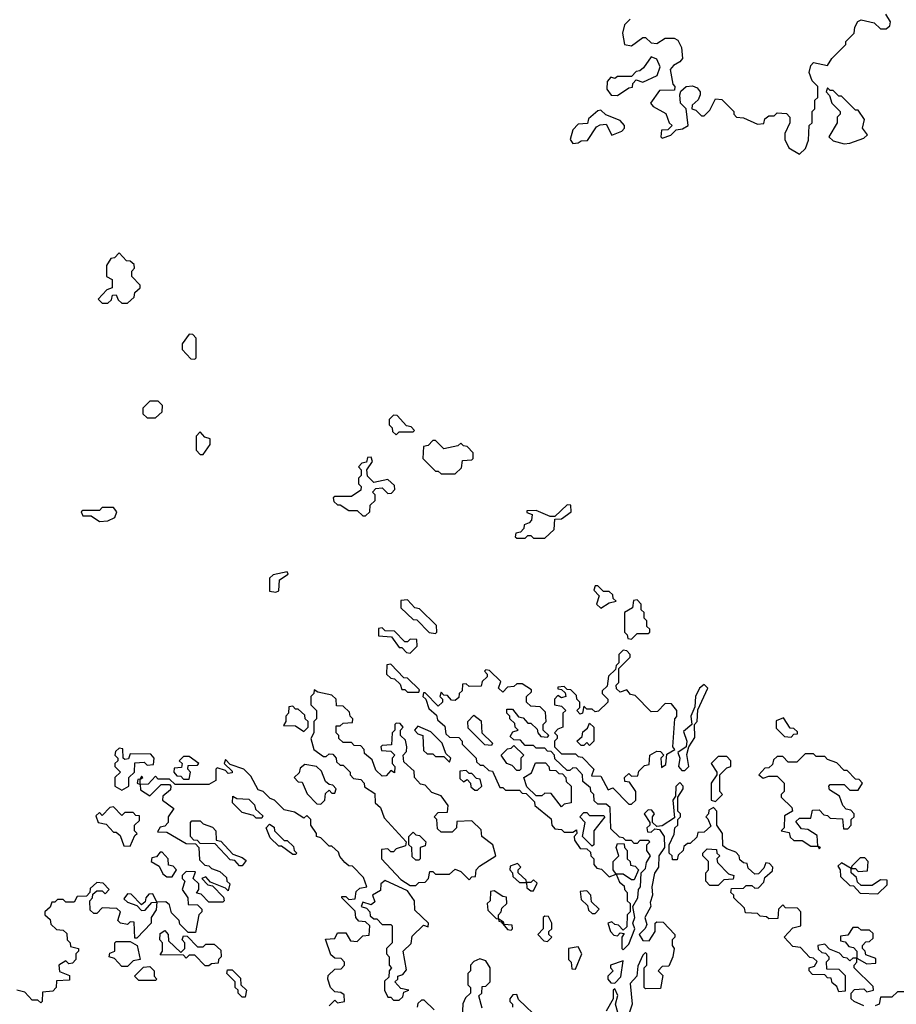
# Model space of a CAD drawing. Extents: x 2386423 to 2568864, y 578392 to 761999.
# Tile 113 of 256: x 2537610 to 2540741, y 631515 to 635033. Entities that reach past the tile are written whole.
import ezdxf

# ---------------------------------------------------------------- set-up
doc = ezdxf.new("R2010")
doc.units = 0

msp = doc.modelspace()

# ---------------------------------------------------------------- linework, layer by layer
at = {"layer": '0CON05XD'}
for points in [[(2539790, 635035), (2539770, 635015), (2539762.5, 634985), (2539770, 634945), (2539795, 634940), (2539835, 634970), (2539845, 634970), (2539865, 634950), (2539885, 634947.5), (2539915, 634967.5), (2539947, 634967), (2539960, 634960), (2539974.1, 634934.1), (2539976.7, 634895), (2539967.7, 634882.3), (2539945, 634870), (2539933.3, 634855), (2539942.5, 634802.5), (2539950, 634795), (2539948.3, 634781.7), (2539895, 634780), (2539862.5, 634735), (2539873, 634723), (2539918.3, 634698.3), (2539930, 634665), (2539940, 634655), (2539925, 634640), (2539901.7, 634638.3), (2539900, 634615), (2539905, 634610), (2539935, 634620), (2539955, 634640), (2539977, 634643), (2539997.5, 634655), (2539990, 634715), (2539970, 634735), (2539967.5, 634765), (2539971.7, 634778.3), (2539990, 634795), (2540013, 634797), (2540029.3, 634789.3), (2540040, 634775), (2540040, 634765), (2540033, 634747), (2540011.7, 634728.3), (2540010, 634715), (2540025, 634710), (2540045, 634690), (2540055, 634690), (2540075, 634710), (2540095, 634750), (2540118.3, 634748.3), (2540160, 634705), (2540160, 634695), (2540170, 634685), (2540195, 634682.5), (2540245, 634660), (2540268.3, 634661.7), (2540271.7, 634678.3), (2540285, 634690), (2540305, 634690), (2540315, 634700), (2540348.3, 634698.3), (2540360, 634685), (2540360, 634665), (2540343, 634627), (2540343.3, 634605), (2540357.5, 634575), (2540395, 634552.5)], [(2540395, 634552.5), (2540417, 634573), (2540427, 634603), (2540430, 634655), (2540440, 634665), (2540440, 634705), (2540450, 634715), (2540450, 634745), (2540460, 634755), (2540460, 634795), (2540440, 634815), (2540430, 634845), (2540435, 634870), (2540445, 634880), (2540495, 634870), (2540510, 634895), (2540560, 634945), (2540560, 634955), (2540590, 634985), (2540593, 635007), (2540603.6, 635026.4), (2540615, 635032.5), (2540661.7, 635021.7), (2540685, 635000), (2540705, 635000), (2540718.3, 635011.7), (2540720, 635025), (2540703, 635053)], [(2539745, 634762.5), (2539785, 634790), (2539798.3, 634791.7), (2539800, 634805), (2539811.7, 634818.3), (2539835, 634810), (2539886.4, 634833.6), (2539897.5, 634865), (2539885, 634892.5), (2539865, 634900), (2539838.3, 634861.7), (2539825, 634850), (2539811.7, 634848.3), (2539795, 634830), (2539745, 634830), (2539735, 634822.5), (2539721.7, 634828.3), (2539708.3, 634811.7), (2539707.5, 634785), (2539723, 634763), (2539745, 634762.5)], [(2540555, 634590), (2540575, 634592.5), (2540625, 634610), (2540638.3, 634621.7), (2540620, 634645), (2540627, 634677), (2540605, 634710), (2540595, 634710), (2540545, 634760), (2540535, 634760), (2540515, 634780), (2540505, 634780), (2540495, 634790), (2540490, 634775), (2540501.7, 634761.7), (2540510, 634735), (2540540, 634705), (2540540, 634695), (2540530, 634685), (2540530, 634665), (2540500, 634615), (2540515, 634600), (2540555, 634590)], [(2539585, 634591.2), (2539605, 634593.3), (2539615, 634600), (2539638.3, 634601.7), (2539670, 634650), (2539683, 634657), (2539705, 634660), (2539725, 634620), (2539760, 634635), (2539770, 634645), (2539770, 634655), (2539755, 634672.5), (2539703, 634693), (2539685, 634710), (2539675, 634707.5), (2539641.7, 634678.3), (2539638.3, 634661.7), (2539605, 634660), (2539585, 634640), (2539576.2, 634605), (2539585, 634591.2)], [(2537995, 634020), (2538018.3, 634041.7), (2538021.7, 634058.3), (2538040, 634075), (2538040, 634085), (2538010, 634115), (2538010, 634135), (2538020, 634145), (2538018.3, 634158.3), (2538005, 634170), (2537991.7, 634171.7), (2537965, 634200), (2537948.3, 634181.7), (2537935, 634180), (2537920, 634155), (2537920, 634115), (2537940, 634105), (2537940, 634075), (2537921.7, 634068.3), (2537890, 634035), (2537905, 634020), (2537925, 634020), (2537938.3, 634031.7), (2537941.7, 634048.3), (2537955, 634050), (2537961.7, 634031.7), (2537975, 634020), (2537995, 634020)], [(2538235, 633820), (2538240, 633825), (2538240, 633895), (2538228.3, 633908.3), (2538215, 633910), (2538190, 633875), (2538190, 633855), (2538221.7, 633821.7), (2538235, 633820)], [(2538095, 633610), (2538118.3, 633631.7), (2538120, 633655), (2538105, 633670), (2538075, 633670), (2538050, 633645), (2538050, 633625), (2538065, 633610), (2538095, 633610)], [(2538955, 633550), (2538965, 633560), (2539015, 633560), (2539020, 633565), (2539008.3, 633578.3), (2538991.7, 633581.7), (2538958.3, 633618.3), (2538945, 633620), (2538930, 633605), (2538930, 633585), (2538940, 633575), (2538941.7, 633561.7), (2538955, 633550)], [(2538265, 633480), (2538290, 633515), (2538290, 633535), (2538271.7, 633541.7), (2538255, 633560), (2538240, 633545), (2538240, 633495), (2538255, 633480), (2538265, 633480)], [(2539165, 633410), (2539188.3, 633431.7), (2539191.7, 633458.3), (2539225, 633460), (2539230, 633465), (2539230, 633485), (2539208.3, 633508.3), (2539195, 633510), (2539185, 633520), (2539175, 633510), (2539125, 633500), (2539095, 633530), (2539085, 633530), (2539068.3, 633511.7), (2539051.7, 633508.3), (2539050, 633465), (2539095, 633420), (2539105, 633420), (2539115, 633410), (2539165, 633410)], [(2538845, 633260), (2538860, 633275), (2538861.7, 633298.3), (2538880, 633315), (2538880, 633335), (2538870, 633345), (2538881.7, 633358.3), (2538905, 633360), (2538925, 633340), (2538938.3, 633341.7), (2538950, 633355), (2538948.3, 633368.3), (2538925, 633390), (2538875, 633380), (2538851.7, 633401.7), (2538850, 633425), (2538870, 633455), (2538865, 633470), (2538851.7, 633468.3), (2538848.3, 633451.7), (2538831.7, 633448.3), (2538820, 633435), (2538830, 633425), (2538830, 633405), (2538820, 633395), (2538820, 633375), (2538830, 633365), (2538828.3, 633351.7), (2538795, 633330), (2538735, 633330), (2538730, 633325), (2538731.7, 633311.7), (2538745, 633300), (2538755, 633300), (2538785, 633280), (2538815, 633280), (2538835, 633260), (2538845, 633260)], [(2539485, 633180), (2539518.3, 633211.7), (2539521.7, 633248.3), (2539545, 633250), (2539580, 633275), (2539578.3, 633298.3), (2539565, 633300), (2539521.7, 633258.3), (2539505, 633257.5), (2539455, 633280), (2539421.7, 633278.3), (2539421.7, 633271.7), (2539440, 633265), (2539437.5, 633245), (2539430, 633235), (2539411.7, 633228.3), (2539410, 633215), (2539398.3, 633201.7), (2539381.7, 633198.3), (2539380, 633185), (2539385, 633180), (2539415, 633180), (2539425, 633190), (2539435, 633190), (2539445, 633180), (2539485, 633180)], [(2537895, 633240), (2537925, 633242.5), (2537950, 633255), (2537957.5, 633275), (2537945, 633290), (2537905, 633290), (2537895, 633280), (2537835, 633280), (2537830, 633275), (2537835, 633260), (2537865, 633260), (2537895, 633240)], [(2538525, 632987.5), (2538535, 632992.5), (2538538.3, 633031.7), (2538568.3, 633051.7), (2538565, 633060), (2538515, 633050), (2538502.5, 633037.5), (2538501.7, 632991.7), (2538525, 632987.5)], [(2539685, 632930), (2539715, 632950), (2539740, 632955), (2539730, 632965), (2539728.3, 632978.3), (2539715, 632990), (2539695, 632990), (2539675, 633010), (2539665, 633010), (2539660, 632995), (2539680, 632975), (2539670, 632945), (2539685, 632930)], [(2539095, 632840), (2539100, 632845), (2539098.3, 632868.3), (2539038.3, 632928.3), (2539021.7, 632931.7), (2538995, 632960), (2538971.7, 632958.3), (2538971.7, 632931.7), (2539015, 632890), (2539028.3, 632888.3), (2539073, 632843), (2539095, 632840)], [(2539795, 632820), (2539815, 632840), (2539855, 632840), (2539860, 632845), (2539860, 632855), (2539850, 632865), (2539850, 632885), (2539840, 632895), (2539840, 632915), (2539830, 632925), (2539830, 632945), (2539815, 632960), (2539801.7, 632958.3), (2539798.3, 632931.7), (2539770, 632915), (2539770, 632845), (2539780, 632835), (2539781.7, 632821.7), (2539795, 632820)], [(2539005, 632770), (2539030, 632795), (2539028.3, 632818.3), (2539005, 632820), (2538995, 632810), (2538985, 632810), (2538948.3, 632848.3), (2538915, 632850), (2538905, 632860), (2538891.7, 632858.3), (2538891.7, 632831.7), (2538938.3, 632828.3), (2538965, 632790), (2538975, 632790), (2538991.7, 632771.7), (2539005, 632770)], [(2539795, 632230), (2539810, 632245), (2539810, 632275), (2539788.3, 632308.3), (2539771.7, 632311.7), (2539770, 632325), (2539785, 632340), (2539795, 632330), (2539818.3, 632331.7), (2539821.7, 632348.3), (2539841.7, 632368.3), (2539858.3, 632371.7), (2539860, 632405), (2539885, 632420), (2539898.3, 632418.3), (2539910, 632405), (2539900, 632395), (2539901.7, 632361.7), (2539918.3, 632371.7), (2539921.7, 632408.3), (2539950, 632425), (2539942.5, 632435), (2539950, 632535), (2539957, 632543), (2539957.5, 632565), (2539938.3, 632588.3), (2539915, 632590), (2539888.3, 632561.7), (2539865, 632560), (2539808.3, 632618.3), (2539791.7, 632621.7), (2539778.3, 632638.3), (2539755, 632630), (2539741.7, 632641.7), (2539740, 632655), (2539750, 632665), (2539750, 632715), (2539790, 632755), (2539790, 632765), (2539778.3, 632778.3), (2539765, 632780), (2539750, 632765), (2539750, 632735), (2539740, 632725), (2539738.3, 632711.7), (2539713, 632687), (2539708.3, 632651.7), (2539690, 632635), (2539690, 632625), (2539710, 632605), (2539710, 632595), (2539677, 632563), (2539665, 632560), (2539655, 632570), (2539635, 632570), (2539625, 632580), (2539620, 632555), (2539611.7, 632551.7), (2539600, 632565), (2539610, 632575), (2539610, 632595), (2539600, 632605), (2539598.3, 632618.3), (2539578.3, 632638.3), (2539565, 632640), (2539555, 632650), (2539531.7, 632648.3), (2539531.7, 632641.7), (2539545, 632640), (2539558.3, 632628.3), (2539560, 632615), (2539545, 632610), (2539531.7, 632618.3), (2539520, 632605), (2539520, 632585), (2539545, 632580), (2539560, 632565), (2539550, 632555), (2539550, 632505), (2539531.7, 632498.3), (2539520, 632485), (2539530, 632475), (2539530, 632465), (2539520, 632455), (2539520, 632435), (2539545, 632410), (2539595, 632410), (2539605, 632400), (2539618.3, 632398.3), (2539660, 632355), (2539651.7, 632331.7), (2539685, 632330), (2539711.7, 632281.7), (2539728.3, 632288.3), (2539785, 632230), (2539795, 632230)], [(2539035, 632630), (2539038.3, 632638.3), (2538995, 632680), (2538981.7, 632681.7), (2538935, 632730), (2538921.7, 632728.3), (2538920, 632695), (2538935, 632680), (2538948.3, 632678.3), (2538968.3, 632658.3), (2538975, 632640), (2538985, 632640), (2538995, 632630), (2539035, 632630)], [(2539765, 631710), (2539785, 631730), (2539807.5, 631785), (2539800, 631805), (2539807.5, 631825), (2539800, 631865), (2539817.5, 631895), (2539820, 631925), (2539827.5, 631935), (2539830, 631985), (2539845, 632000), (2539848.3, 632021.7), (2539862.5, 632045), (2539850, 632065), (2539850, 632085), (2539860, 632095), (2539855, 632100), (2539825, 632100), (2539815, 632090), (2539805, 632090), (2539795, 632100), (2539775, 632100), (2539765, 632110), (2539751.7, 632111.7), (2539721.7, 632141.7), (2539718.3, 632218.3), (2539705, 632230), (2539675, 632230), (2539661.7, 632241.7), (2539660, 632265), (2539650, 632275), (2539648.3, 632288.3), (2539621.7, 632311.7), (2539620, 632335), (2539598.3, 632358.3), (2539585, 632360), (2539575, 632350), (2539565, 632350), (2539521.7, 632391.7), (2539520, 632405), (2539508.3, 632418.3), (2539495, 632420), (2539485, 632430), (2539455, 632430), (2539445, 632440), (2539415, 632440), (2539398.3, 632458.3), (2539375, 632460), (2539361.7, 632471.7), (2539371.7, 632488.3), (2539390, 632495), (2539380, 632505), (2539378.3, 632518.3), (2539360, 632535), (2539360, 632545), (2539350, 632555), (2539350, 632570), (2539370, 632570), (2539391.7, 632541.7), (2539408.3, 632538.3), (2539425, 632520), (2539435, 632520), (2539458.3, 632498.3), (2539460, 632485), (2539471.7, 632471.7), (2539495, 632470), (2539500, 632475), (2539480, 632495), (2539480, 632515), (2539490, 632525), (2539488.3, 632558.3), (2539468.3, 632578.3), (2539435, 632580), (2539420, 632595), (2539420, 632615), (2539438.3, 632631.7), (2539438.3, 632638.3), (2539405, 632660), (2539385, 632660), (2539375, 632650), (2539351.7, 632648.3), (2539335, 632630), (2539320, 632645), (2539328.3, 632668.3), (2539288.3, 632708.3), (2539275, 632710), (2539270, 632705), (2539280, 632695), (2539280, 632685), (2539261.7, 632668.3), (2539258.3, 632651.7), (2539215, 632650), (2539205, 632660), (2539191.7, 632658.3), (2539190, 632635), (2539180, 632625), (2539178.3, 632611.7), (2539165, 632600), (2539151.7, 632601.7), (2539138.3, 632618.3), (2539125, 632620), (2539115, 632630), (2539110, 632615), (2539120, 632605), (2539120, 632595), (2539105, 632580), (2539058.3, 632628.3), (2539051.7, 632628.3), (2539050, 632615), (2539060, 632605), (2539071.7, 632571.7), (2539098.3, 632548.3), (2539101.7, 632531.7), (2539128.3, 632508.3), (2539131.7, 632481.7), (2539145, 632470), (2539178.3, 632468.3), (2539190, 632455), (2539190, 632445), (2539240, 632395), (2539241.7, 632381.7), (2539255, 632370), (2539265, 632370), (2539285, 632350), (2539298.3, 632348.3), (2539325, 632290), (2539335, 632290), (2539345, 632280), (2539395, 632280), (2539405, 632270), (2539418.3, 632268.3), (2539448.3, 632238.3), (2539450, 632225), (2539508.3, 632178.3), (2539510, 632155), (2539521.7, 632141.7), (2539545, 632140), (2539555, 632130), (2539585, 632130), (2539598.3, 632138.3), (2539600, 632125), (2539590, 632115), (2539591.7, 632101.7), (2539611.7, 632071.7), (2539635, 632070), (2539648.3, 632058.3), (2539650, 632045), (2539660, 632035), (2539660, 632015), (2539671.7, 632001.7), (2539688.3, 631998.3), (2539715, 631970), (2539740, 631980), (2539751.7, 631951.7), (2539768.3, 631938.3), (2539770, 631925), (2539780, 631915), (2539780, 631885), (2539790, 631875), (2539790, 631845), (2539780, 631835), (2539778.3, 631791.7), (2539765, 631780), (2539748.3, 631798.3), (2539735, 631800), (2539725, 631810), (2539710, 631805), (2539720, 631775), (2539731.7, 631761.7), (2539745, 631760), (2539755, 631770), (2539768.3, 631768.3), (2539760, 631755), (2539760, 631715), (2539765, 631710)], [(2539025, 631940), (2539035, 631950), (2539058.3, 631951.7), (2539070, 631965), (2539075, 631990), (2539085, 631990), (2539095, 631980), (2539145, 631980), (2539165, 631997.5), (2539185, 631990), (2539215, 631960), (2539225, 631970), (2539238.3, 631971.7), (2539240, 631995), (2539251.7, 632008.3), (2539310, 632045), (2539300, 632085), (2539260, 632115), (2539258.3, 632138.3), (2539225, 632170), (2539171.7, 632168.3), (2539170, 632145), (2539155, 632130), (2539115, 632130), (2539101.7, 632141.7), (2539100, 632175), (2539090, 632185), (2539105, 632200), (2539138.3, 632201.7), (2539140, 632225), (2539115, 632260), (2539081.7, 632271.7), (2539058.3, 632298.3), (2539041.7, 632301.7), (2539020, 632325), (2539018.3, 632348.3), (2538981.7, 632381.7), (2538980, 632405), (2538991.7, 632418.3), (2538992.5, 632435), (2538988.3, 632458.3), (2538970, 632475), (2538970, 632495), (2538980, 632505), (2538968.3, 632518.3), (2538955, 632520), (2538950, 632515), (2538950, 632495), (2538940, 632485), (2538938.3, 632441.7), (2538905, 632440), (2538900, 632435), (2538901.7, 632421.7), (2538935, 632420), (2538950, 632405), (2538940, 632395), (2538940, 632375), (2538950, 632365), (2538948.3, 632341.7), (2538935, 632350), (2538918.3, 632331.7), (2538905, 632330), (2538881.7, 632351.7), (2538868.3, 632388.3), (2538841.7, 632411.7), (2538840, 632425), (2538828.3, 632438.3), (2538805, 632440), (2538795, 632450), (2538765, 632450), (2538750, 632465), (2538750, 632475), (2538740, 632485), (2538740, 632510), (2538755, 632510), (2538765, 632520), (2538798.3, 632521.7), (2538800, 632535), (2538790, 632545), (2538788.3, 632558.3), (2538765, 632580), (2538741.7, 632581.7), (2538740, 632605), (2538725, 632620), (2538675, 632630), (2538661.7, 632638.3), (2538660, 632625), (2538650, 632615), (2538650, 632585), (2538670, 632565), (2538670, 632535), (2538660, 632525), (2538660, 632485), (2538650, 632465), (2538660, 632425), (2538695, 632400), (2538705, 632400), (2538715, 632410), (2538728.3, 632408.3), (2538740, 632395), (2538741.7, 632381.7), (2538755, 632370), (2538765, 632370), (2538790, 632345), (2538790, 632335), (2538801.7, 632321.7), (2538828.3, 632318.3), (2538840, 632305), (2538841.7, 632291.7), (2538878.3, 632268.3), (2538880, 632235), (2538898.3, 632218.3), (2538911.7, 632181.7), (2538990, 632095), (2538988.3, 632081.7), (2538955, 632070), (2538945, 632060), (2538935, 632060), (2538925, 632070), (2538901.7, 632068.3), (2538902.5, 632035), (2538970.7, 631960.7), (2539005, 631940), (2539025, 631940)], [(2539985, 632350), (2540000, 632365), (2539992.5, 632407.5), (2540000, 632435), (2540021.7, 632468.3), (2540020, 632515), (2540030, 632525), (2540032.5, 632567.5), (2540067.5, 632645), (2540055, 632657.5), (2540037.5, 632645), (2540023.3, 632615), (2540021.7, 632578.3), (2540007.5, 632545), (2540010, 632515), (2539980.7, 632489.3), (2539992.5, 632455), (2539990, 632435), (2539960, 632415), (2539967.5, 632395), (2539962.5, 632365), (2539975, 632350), (2539985, 632350)], [(2538625, 632490), (2538640, 632505), (2538640, 632525), (2538630, 632535), (2538628.3, 632548.3), (2538605, 632570), (2538595, 632570), (2538585, 632580), (2538571.7, 632578.3), (2538570, 632555), (2538560, 632545), (2538560, 632525), (2538551.7, 632511.7), (2538595, 632510), (2538625, 632490)], [(2539295, 632440), (2539271.7, 632441.7), (2539211.7, 632501.7), (2539210, 632525), (2539231.7, 632548.3), (2539258.3, 632528.3), (2539260, 632485), (2539298.3, 632448.3), (2539295, 632440)], [(2540365, 632470), (2540375, 632480), (2540388.3, 632481.7), (2540388.3, 632488.3), (2540375, 632500), (2540361.7, 632501.7), (2540338.3, 632538.3), (2540311.7, 632528.3), (2540311.7, 632501.7), (2540341.7, 632471.7), (2540365, 632470)], [(2539145, 632380), (2539150, 632395), (2539131.7, 632411.7), (2539118.3, 632448.3), (2539078.3, 632488.3), (2539031.7, 632508.3), (2539020, 632495), (2539031.7, 632481.7), (2539050, 632475), (2539051.7, 632421.7), (2539065, 632410), (2539085, 632410), (2539095, 632400), (2539125, 632400), (2539145, 632380)], [(2539645, 632440), (2539635, 632450), (2539625, 632440), (2539615, 632440), (2539600, 632455), (2539618.3, 632471.7), (2539621.7, 632488.3), (2539638.3, 632501.7), (2539645, 632520), (2539660, 632505), (2539660, 632455), (2539645, 632440)], [(2537975, 632280), (2538000, 632295), (2538000, 632325), (2538020, 632345), (2538021.7, 632378.3), (2538055, 632380), (2538065, 632370), (2538088.3, 632371.7), (2538090, 632395), (2538078.3, 632408.3), (2538005, 632410), (2537998.3, 632391.7), (2537985, 632390), (2537980, 632395), (2537978.3, 632428.3), (2537965, 632430), (2537951.7, 632418.3), (2537950, 632405), (2537960, 632395), (2537960, 632385), (2537950, 632375), (2537950, 632365), (2537970, 632345), (2537950, 632325), (2537950, 632295), (2537975, 632280)], [(2539395, 632350), (2539385, 632350), (2539368.3, 632368.3), (2539350, 632375), (2539330, 632405), (2539351.7, 632428.3), (2539365, 632430), (2539375, 632440), (2539410, 632405), (2539400, 632395), (2539400, 632355), (2539395, 632350)], [(2538715, 631510), (2538735, 631530), (2538745, 631520), (2538770, 631525), (2538768.3, 631548.3), (2538757.5, 631557.5), (2538735, 631560), (2538720, 631575), (2538710, 631605), (2538711.7, 631618.3), (2538735, 631640), (2538758.3, 631641.7), (2538770, 631655), (2538770, 631665), (2538758.3, 631678.3), (2538735, 631680), (2538721.7, 631691.7), (2538701.7, 631748.3), (2538735, 631750), (2538745, 631770), (2538775, 631770), (2538791.7, 631741.7), (2538815, 631740), (2538835, 631760), (2538858.3, 631761.7), (2538860, 631795), (2538845, 631810), (2538821.7, 631811.7), (2538810, 631825), (2538808.3, 631848.3), (2538760, 631895), (2538760, 631900), (2538775, 631900), (2538785, 631890), (2538808.3, 631891.7), (2538811.7, 631918.3), (2538825, 631930), (2538850, 631935), (2538838.3, 631968.3), (2538798.3, 632008.3), (2538785, 632010), (2538771.7, 632021.7), (2538753, 632043), (2538748.3, 632058.3), (2538725, 632080), (2538715, 632080), (2538685, 632110), (2538670, 632115), (2538670, 632125), (2538650, 632155), (2538650, 632175), (2538635, 632190), (2538625, 632180), (2538591.7, 632201.7), (2538555, 632210), (2538520, 632245), (2538505, 632250), (2538480, 632275), (2538461.7, 632281.7), (2538435, 632330), (2538410, 632355), (2538361.7, 632371.7), (2538345, 632390), (2538340, 632375), (2538368.3, 632348.3), (2538368.3, 632341.7), (2538355, 632340), (2538345, 632350), (2538315, 632360), (2538310, 632355), (2538310, 632315), (2538285, 632300), (2538165, 632300), (2538145, 632320), (2538105, 632320), (2538095, 632330), (2538068.3, 632301.7), (2538040, 632300), (2538040, 632320), (2538050, 632325), (2538045, 632330), (2538040, 632320), (2538031.7, 632318.3), (2538030, 632305), (2538040, 632300), (2538041.7, 632281.7), (2538075, 632260), (2538115, 632300), (2538145, 632300), (2538150, 632295), (2538148.3, 632281.7), (2538121.7, 632258.3), (2538120, 632245), (2538160, 632215), (2538140, 632185), (2538140, 632165), (2538128.3, 632151.7), (2538111.7, 632148.3), (2538101.7, 632131.7), (2538135, 632130), (2538205, 632090), (2538238.3, 632088.3), (2538250, 632075), (2538251.7, 632031.7), (2538271.7, 632011.7), (2538285, 632010), (2538295, 632000)], [(2538215, 632320), (2538220, 632345), (2538210, 632355), (2538211.7, 632368.3), (2538245, 632370), (2538250, 632375), (2538215, 632400), (2538195, 632400), (2538180, 632385), (2538190, 632375), (2538188.3, 632361.7), (2538161.7, 632358.3), (2538160, 632345), (2538171.7, 632331.7), (2538185, 632330), (2538195, 632320), (2538215, 632320)], [(2540095, 632240), (2540120, 632265), (2540110, 632275), (2540110, 632335), (2540135, 632360), (2540150, 632365), (2540150, 632385), (2540135, 632400), (2540105, 632400), (2540080, 632375), (2540100, 632345), (2540100, 632335), (2540080, 632305), (2540080, 632245), (2540095, 632240)], [(2540465, 632070), (2540470, 632075), (2540460, 632080), (2540458.3, 632118.3), (2540425, 632140), (2540401.7, 632141.7), (2540381.7, 632168.3), (2540395, 632180), (2540435, 632180), (2540441.7, 632208.3), (2540465, 632210), (2540481.7, 632191.7), (2540495, 632190), (2540505, 632180), (2540548.3, 632178.3), (2540551.7, 632141.7), (2540568.3, 632141.7), (2540580, 632155), (2540580, 632175), (2540590, 632185), (2540590, 632195), (2540578.3, 632208.3), (2540561.7, 632211.7), (2540550, 632225), (2540538.3, 632258.3), (2540501.7, 632281.7), (2540500, 632295), (2540505, 632300), (2540555, 632300), (2540575, 632280), (2540605, 632280), (2540620, 632305), (2540608.3, 632318.3), (2540595, 632320), (2540565, 632350), (2540555, 632350), (2540528.3, 632378.3), (2540495, 632390), (2540485, 632400), (2540455, 632400), (2540445, 632410), (2540415, 632410), (2540385, 632380), (2540355, 632380), (2540335, 632400), (2540315, 632400), (2540301.7, 632388.3), (2540298.3, 632371.7), (2540285, 632360), (2540271.7, 632358.3), (2540250, 632335), (2540265, 632322.5), (2540285, 632330), (2540315, 632330), (2540340, 632305), (2540340, 632275), (2540330, 632265), (2540330, 632255), (2540368.3, 632218.3), (2540370, 632205), (2540341.7, 632188.3), (2540340, 632145), (2540330, 632135), (2540358.3, 632128.3), (2540361.7, 632111.7), (2540375, 632100), (2540405, 632100), (2540435, 632080), (2540460, 632080), (2540465, 632070)], [(2538685, 632230), (2538700, 632245), (2538701.7, 632268.3), (2538715, 632280), (2538725, 632270), (2538735, 632270), (2538740, 632285), (2538728.3, 632298.3), (2538715, 632300), (2538701.7, 632311.7), (2538688.3, 632348.3), (2538670, 632365), (2538628.3, 632371.7), (2538611.7, 632358.3), (2538608.3, 632341.7), (2538590, 632325), (2538605, 632310), (2538618.3, 632308.3), (2538637, 632267), (2538671.7, 632231.7), (2538685, 632230)], [(2539245, 632280), (2539260, 632295), (2539255, 632320), (2539241.7, 632321.7), (2539225, 632340), (2539215, 632340), (2539205, 632350), (2539181.7, 632348.3), (2539181.7, 632321.7), (2539195, 632310), (2539208.3, 632318.3), (2539220, 632305), (2539221.7, 632291.7), (2539235, 632280), (2539245, 632280)], [(2539545, 632220), (2539508.3, 632268.3), (2539485, 632270), (2539475, 632260), (2539455, 632260), (2539421.7, 632291.7), (2539410, 632325), (2539438.3, 632341.7), (2539451.7, 632378.3), (2539488.3, 632378.3), (2539500, 632365), (2539501.7, 632351.7), (2539525, 632350), (2539535, 632340), (2539548.3, 632338.3), (2539560, 632325), (2539561.7, 632311.7), (2539580, 632295), (2539580, 632235), (2539555, 632230), (2539545, 632220)], [(2540625, 631510), (2540590, 631525), (2540580, 631535), (2540580, 631555), (2540591.7, 631568.3), (2540625, 631570), (2540635, 631560), (2540660, 631565), (2540658.3, 631578.3), (2540590, 631645), (2540590, 631655), (2540600, 631665), (2540600, 631680), (2540635, 631660), (2540668.3, 631661.7), (2540668.3, 631678.3), (2540631.7, 631691.7), (2540630, 631705), (2540620, 631715), (2540620, 631725), (2540631.7, 631738.3), (2540645, 631740), (2540658.3, 631751.7), (2540658.3, 631768.3), (2540645, 631780), (2540615, 631780), (2540605, 631790), (2540585, 631790), (2540568.3, 631761.7), (2540541.7, 631758.3), (2540541.7, 631741.7), (2540558.3, 631738.3), (2540571.7, 631721.7), (2540588.3, 631718.3), (2540600, 631705), (2540600, 631680), (2540585, 631680), (2540575, 631670), (2540565, 631680), (2540551.7, 631681.7), (2540538.3, 631698.3), (2540501.7, 631711.7), (2540485, 631730), (2540460, 631725), (2540461.7, 631711.7), (2540475, 631700), (2540488.3, 631698.3), (2540500, 631685), (2540500, 631675), (2540490, 631665), (2540491.7, 631641.7), (2540535, 631640), (2540558.3, 631618.3), (2540558.3, 631561.7), (2540535, 631560), (2540528.3, 631578.3), (2540511.7, 631591.7), (2540508.3, 631608.3), (2540495, 631610), (2540485, 631620), (2540441.7, 631621.7), (2540430, 631635), (2540430, 631645), (2540448.3, 631651.7), (2540458.3, 631668.3), (2540445, 631680), (2540431.7, 631681.7), (2540398.3, 631718.3), (2540371.7, 631721.7), (2540340, 631755), (2540371.7, 631788.3), (2540400, 631795), (2540400, 631845), (2540388.3, 631858.3), (2540345, 631860), (2540335, 631870), (2540320, 631855), (2540318.3, 631821.7), (2540285, 631820), (2540277, 631827), (2540255, 631830), (2540245, 631840), (2540201.7, 631841.7), (2540198.3, 631858.3), (2540160, 631895), (2540160, 631905), (2540150, 631915), (2540151.7, 631928.3), (2540195, 631930), (2540205, 631940), (2540225, 631940), (2540235, 631930), (2540248.3, 631931.7), (2540268.3, 631951.7), (2540271.7, 631968.3), (2540298.3, 631991.7), (2540300, 632005), (2540288.3, 632018.3), (2540275, 632020), (2540268.3, 632001.7), (2540248.3, 631981.7), (2540235, 631980), (2540211.7, 632001.7), (2540208.3, 632018.3), (2540195, 632020), (2540181.7, 632031.7), (2540180, 632045), (2540168.3, 632058.3), (2540135, 632070), (2540121.7, 632081.7), (2540120, 632125), (2540100, 632155), (2540100, 632205), (2540088.3, 632218.3), (2540071.7, 632208.3), (2540070, 632195), (2540060, 632185), (2540068.3, 632178.3), (2540078.3, 632151.7), (2540055, 632130), (2540031.7, 632128.3), (2540028.3, 632111.7), (2540005, 632090), (2539995, 632090), (2539981.7, 632078.3), (2539980, 632065), (2539961.7, 632048.3), (2539958.3, 632031.7), (2539941.7, 632031.7), (2539940, 632045), (2539930, 632055), (2539930, 632085), (2539947, 632123), (2539950, 632145), (2539960, 632155), (2539960, 632175), (2539970, 632185), (2539970, 632195), (2539960, 632205), (2539960, 632255), (2539980, 632285), (2539980, 632295), (2539967.5, 632307.5), (2539953.8, 632293.8), (2539951.7, 632258.3), (2539942.5, 632245), (2539948.3, 632181.7), (2539905, 632152.5), (2539885, 632150), (2539870, 632165), (2539870, 632185), (2539876.7, 632195), (2539868.3, 632208.3), (2539855, 632210), (2539840, 632195), (2539860, 632165), (2539860, 632155), (2539850, 632145), (2539851.7, 632131.7), (2539865, 632130), (2539878.3, 632141.7), (2539895, 632140), (2539911.2, 632115), (2539912.5, 632075), (2539892.5, 632045), (2539891.2, 632005), (2539877, 631983), (2539867.5, 631935), (2539870, 631905), (2539861.7, 631878.3), (2539863.8, 631865), (2539843.3, 631825), (2539849.3, 631800.7), (2539843.6, 631786.4), (2539822.5, 631765), (2539835, 631742.5), (2539858.3, 631741.7), (2539880, 631775), (2539880, 631805), (2539885, 631810), (2539908.3, 631808.3), (2539950, 631765), (2539950, 631755), (2539940, 631745), (2539940, 631725), (2539947.5, 631715), (2539942.5, 631685), (2539928.3, 631651.7), (2539905, 631650), (2539890, 631635), (2539907.5, 631617.5), (2539898.3, 631571.7), (2539845, 631570), (2539840, 631575), (2539840, 631645), (2539850, 631655), (2539850, 631695), (2539845, 631700), (2539835, 631690), (2539818.3, 631651.7), (2539814, 631616), (2539790.7, 631589.3), (2539797.5, 631515), (2539786.7, 631483.3)], [(2538475, 632180), (2538455, 632180), (2538445, 632190), (2538405, 632200), (2538370, 632235), (2538371.7, 632258.3), (2538385, 632250), (2538428.3, 632248.3), (2538448.3, 632228.3), (2538451.7, 632211.7), (2538478.3, 632188.3), (2538475, 632180)], [(2538005, 632080), (2538021.7, 632118.3), (2538030, 632125), (2538020, 632135), (2538020, 632155), (2538038.3, 632171.7), (2538038.3, 632188.3), (2538025, 632190), (2538015, 632200), (2537985, 632200), (2537975, 632190), (2537945, 632220), (2537931.7, 632218.3), (2537905, 632190), (2537895, 632200), (2537881.7, 632188.3), (2537890, 632165), (2537918.3, 632158.3), (2537945, 632130), (2537955, 632130), (2537968.3, 632118.3), (2537981.7, 632081.7), (2538005, 632080)], [(2539655, 632080), (2539620, 632115), (2539630, 632165), (2539610, 632185), (2539625, 632200), (2539635, 632200), (2539645, 632190), (2539695, 632190), (2539700, 632185), (2539660, 632135), (2539660, 632085), (2539655, 632080)], [(2538405, 632010), (2538395, 632010), (2538378.3, 632028.3), (2538361.7, 632031.7), (2538308.3, 632088.3), (2538255, 632090), (2538245, 632100), (2538231.7, 632101.7), (2538220, 632115), (2538220, 632165), (2538225, 632170), (2538255, 632170), (2538265, 632160), (2538298.3, 632148.3), (2538310, 632135), (2538311.7, 632101.7), (2538328.3, 632098.3), (2538371.7, 632051.7), (2538405, 632040), (2538418.3, 632028.3), (2538405, 632010)], [(2538595, 632050), (2538585, 632050), (2538545, 632080), (2538535, 632080), (2538505, 632110), (2538490, 632145), (2538501.7, 632158.3), (2538518.3, 632148.3), (2538520, 632135), (2538555, 632100), (2538565, 632100), (2538588.3, 632078.3), (2538590, 632065), (2538600, 632055), (2538595, 632050)], [(2539035, 632030), (2539025, 632030), (2539011.7, 632041.7), (2539010, 632075), (2539000, 632085), (2539000, 632115), (2539015, 632130), (2539025, 632120), (2539038.3, 632118.3), (2539060, 632095), (2539058.3, 632081.7), (2539040, 632075), (2539040, 632035), (2539035, 632030)], [(2539805, 631960), (2539795, 631960), (2539765, 631980), (2539740, 631980), (2539730, 631995), (2539730, 632025), (2539750, 632045), (2539740, 632075), (2539745, 632090), (2539768.3, 632088.3), (2539770, 632075), (2539780, 632065), (2539780, 632035), (2539790, 632025), (2539791.7, 632011.7), (2539808.3, 632008.3), (2539820, 631995), (2539805, 631960)], [(2540105, 631940), (2540075, 631940), (2540060, 631955), (2540060, 631985), (2540070, 631995), (2540070, 632025), (2540050, 632045), (2540050, 632055), (2540065, 632070), (2540098.3, 632068.3), (2540100, 632055), (2540110, 632045), (2540100, 632035), (2540101.7, 632021.7), (2540141.7, 631981.7), (2540160, 631975), (2540158.3, 631961.7), (2540125, 631960), (2540105, 631940)], [(2538155, 631970), (2538170, 631995), (2538158.3, 632008.3), (2538141.7, 632011.7), (2538140, 632035), (2538118.3, 632058.3), (2538111.7, 632058.3), (2538098.3, 632041.7), (2538081.7, 632038.3), (2538080, 632025), (2538108.3, 632008.3), (2538121.7, 631981.7), (2538135, 631970), (2538155, 631970)], [(2540675, 631910), (2540708.3, 631941.7), (2540708.3, 631958.3), (2540685, 631960), (2540655, 631940), (2540615, 631940), (2540601.7, 631951.7), (2540598.3, 631968.3), (2540580, 631985), (2540580, 632000), (2540595, 632000), (2540605, 631990), (2540638.3, 631991.7), (2540640, 632025), (2540628.3, 632038.3), (2540611.7, 632038.3), (2540581.7, 632008.3), (2540580, 632000), (2540545, 632020), (2540531.7, 632008.3), (2540540, 631995), (2540541.7, 631971.7), (2540575, 631940), (2540588.3, 631938.3), (2540611.7, 631911.7), (2540675, 631910)], [(2538295, 632000), (2538325, 631990), (2538348.3, 631968.3), (2538350, 631955), (2538360, 631945), (2538355, 631920), (2538345, 631930), (2538291.7, 631951.7), (2538275, 631970), (2538260, 631965), (2538281.7, 631941.7), (2538298.3, 631938.3), (2538338.3, 631898.3), (2538340, 631885), (2538335, 631880), (2538285, 631880), (2538258.3, 631908.3), (2538241.7, 631911.7), (2538250, 631925), (2538250, 631945), (2538230, 631965), (2538238.3, 631988.3), (2538205, 631990), (2538190, 631975), (2538190, 631965), (2538200, 631955), (2538190, 631925), (2538210, 631895), (2538211.7, 631871.7), (2538245, 631870), (2538260, 631855), (2538260, 631845), (2538250, 631835), (2538238.3, 631771.7), (2538211.7, 631771.7), (2538181.7, 631801.7), (2538180, 631815), (2538151.7, 631841.7), (2538145, 631870), (2538131.7, 631881.7), (2538100, 631880), (2538085, 631910), (2538071.7, 631908.3), (2538060, 631895), (2538058.3, 631881.7), (2538045, 631870), (2538008.3, 631908.3), (2537995, 631910), (2537981.7, 631891.7), (2537995, 631880), (2538028.3, 631868.3), (2538045, 631850), (2538058.3, 631851.7), (2538081.7, 631878.3), (2538100, 631880), (2538097, 631853), (2538080, 631825), (2538080, 631805), (2538028.3, 631751.7), (2538021.7, 631751.7), (2538018.3, 631808.3), (2538005, 631810), (2537995, 631800), (2537970, 631805), (2537960, 631815), (2537970, 631845), (2537957, 631857), (2537905, 631860), (2537885, 631840), (2537875, 631840), (2537861.7, 631851.7), (2537860, 631885), (2537870, 631895), (2537871.7, 631908.3), (2537885, 631920), (2537905, 631920), (2537915, 631910), (2537930, 631925), (2537908.3, 631948.3), (2537885, 631950), (2537861.7, 631928.3), (2537860, 631915), (2537848.3, 631901.7), (2537815, 631900), (2537805, 631880), (2537775, 631880), (2537765, 631890), (2537745, 631890), (2537735, 631880), (2537725, 631880), (2537718.3, 631861.7), (2537700, 631845), (2537700, 631835), (2537718.3, 631818.3), (2537721.7, 631801.7), (2537741.7, 631781.7), (2537765, 631780), (2537778.3, 631768.3), (2537780, 631745), (2537790, 631735), (2537791.7, 631721.7), (2537820, 631715), (2537820, 631705), (2537810, 631695), (2537810, 631675), (2537798.3, 631661.7), (2537785, 631660), (2537775, 631670), (2537750, 631655), (2537751.7, 631631.7), (2537788.3, 631618.3), (2537788.3, 631601.7), (2537741.7, 631598.3), (2537740, 631575), (2537728.3, 631561.7), (2537691.7, 631558.3), (2537690, 631525), (2537685, 631520), (2537675, 631530), (2537655, 631530), (2537628.3, 631558.3), (2537600, 631565)], [(2539445, 631920), (2539458.3, 631948.3), (2539445, 631960), (2539435, 631950), (2539420, 631950), (2539418.3, 631958.3), (2539390, 631985), (2539390, 631995), (2539400, 632005), (2539388.3, 632018.3), (2539361.7, 632008.3), (2539360, 631995), (2539370, 631985), (2539371.7, 631971.7), (2539395, 631950), (2539420, 631950), (2539421.7, 631931.7), (2539435, 631920), (2539445, 631920)], [(2538965, 631530), (2538978.3, 631541.7), (2538981.7, 631558.3), (2539000, 631565), (2538971.7, 631571.7), (2538950, 631595), (2538960, 631605), (2538960, 631615), (2538978.3, 631621.7), (2538991.7, 631638.3), (2538980, 631705), (2539008.3, 631731.7), (2539011.7, 631758.3), (2539051.7, 631798.3), (2539068.3, 631791.7), (2539070, 631805), (2539021.7, 631851.7), (2539020, 631885), (2538995, 631920), (2538915, 631957.5), (2538900, 631945), (2538898.3, 631921.7), (2538870, 631905), (2538878.3, 631881.7), (2538865, 631870), (2538835, 631880), (2538830, 631865), (2538848.3, 631858.3), (2538860, 631845), (2538861.7, 631831.7), (2538875, 631820), (2538885, 631820), (2538905, 631800), (2538935, 631800), (2538940, 631795), (2538940, 631735), (2538920, 631715), (2538920, 631695), (2538930, 631685), (2538930, 631655), (2538937.5, 631645), (2538930, 631635), (2538928.3, 631611.7), (2538912.5, 631597.5), (2538912.5, 631565), (2538925, 631540), (2538935, 631540), (2538945, 631530), (2538965, 631530)], [(2539365, 631780), (2539370, 631785), (2539368.3, 631798.3), (2539340, 631800), (2539338.3, 631808.3), (2539320, 631820), (2539320, 631835), (2539330, 631845), (2539331.7, 631858.3), (2539350, 631875), (2539348.3, 631898.3), (2539335, 631900), (2539305, 631920), (2539291.7, 631918.3), (2539290, 631885), (2539280, 631875), (2539281.7, 631851.7), (2539311.7, 631821.7), (2539320, 631820), (2539321.7, 631811.7), (2539330, 631810), (2539351.7, 631781.7), (2539365, 631780)], [(2539665, 631840), (2539680, 631855), (2539651.7, 631881.7), (2539650, 631905), (2539635, 631920), (2539611.7, 631918.3), (2539615, 631890), (2539638.3, 631868.3), (2539641.7, 631851.7), (2539655, 631840), (2539665, 631840)], [(2539495, 631740), (2539510, 631755), (2539500, 631765), (2539500, 631775), (2539510, 631785), (2539510, 631805), (2539498.3, 631828.3), (2539485, 631830), (2539480, 631825), (2539480, 631785), (2539460, 631765), (2539481.7, 631741.7), (2539495, 631740)], [(2538285, 631652.5), (2538272.5, 631652.5), (2538235, 631690), (2538215, 631690), (2538205, 631680), (2538195, 631690), (2538111.7, 631691.7), (2538120, 631705), (2538120, 631735), (2538110, 631745), (2538111.7, 631768.3), (2538128.3, 631778.3), (2538140, 631765), (2538141.7, 631741.7), (2538185, 631700), (2538200, 631715), (2538200, 631735), (2538190, 631745), (2538195, 631760), (2538208.3, 631758.3), (2538245, 631720), (2538265, 631720), (2538275, 631730), (2538305, 631730), (2538328.3, 631708.3), (2538330, 631685), (2538320, 631675), (2538318.3, 631661.7), (2538295, 631660), (2538285, 631652.5)], [(2537995, 631650), (2537975, 631650), (2537948.3, 631678.3), (2537930, 631685), (2537931.7, 631698.3), (2537950, 631705), (2537950, 631735), (2537955, 631740), (2538005, 631740), (2538030, 631725), (2538040, 631675), (2538015, 631670), (2537995, 631650)], [(2539595, 631640), (2539617.5, 631695), (2539605, 631720), (2539570, 631715), (2539570, 631675), (2539580, 631665), (2539581.7, 631641.7), (2539595, 631640)], [(2538095, 631600), (2538035, 631600), (2538020, 631615), (2538051.7, 631648.3), (2538075, 631650), (2538090, 631635), (2538090, 631615), (2538100, 631605), (2538095, 631600)], [(2539261.7, 631501.7), (2539250, 631545), (2539260, 631555), (2539261.7, 631578.3), (2539275, 631580), (2539290, 631595), (2539290, 631645), (2539275, 631670), (2539253, 631677), (2539231.7, 631668.3), (2539220, 631655), (2539220, 631635), (2539210, 631625), (2539210, 631585), (2539220, 631575), (2539220, 631555), (2539201.7, 631538.3), (2539193, 631517), (2539190, 631465)], [(2539735, 631590), (2539757, 631613), (2539765, 631670), (2539720, 631655), (2539720, 631645), (2539730, 631635), (2539710, 631615), (2539710, 631605), (2539721.7, 631591.7), (2539735, 631590)], [(2538415, 631540), (2538405, 631540), (2538390, 631555), (2538390, 631565), (2538380, 631575), (2538380, 631595), (2538350, 631625), (2538351.7, 631638.3), (2538368.3, 631638.3), (2538398.3, 631608.3), (2538400, 631585), (2538420, 631565), (2538415, 631540)], [(2539468.3, 631458.3), (2539391.7, 631531.7), (2539385, 631550), (2539371.7, 631548.3), (2539360, 631535), (2539360, 631525), (2539370, 631515), (2539370, 631505)], [(2539746, 631486), (2539737.5, 631515), (2539746.1, 631546.1), (2539735, 631570), (2539730, 631565), (2539730, 631535), (2539705, 631490)], [(2540835, 631510), (2540825, 631520), (2540811.7, 631521.7), (2540791.7, 631541.7), (2540785, 631560), (2540745, 631560), (2540725, 631540), (2540685, 631540), (2540680, 631515), (2540665, 631510)], [(2539090, 631495), (2539055, 631530), (2539045, 631530), (2539031.7, 631518.3), (2539030, 631505)]]:
    msp.add_lwpolyline(points, dxfattribs=at)

doc.saveas('drawing.dxf')
